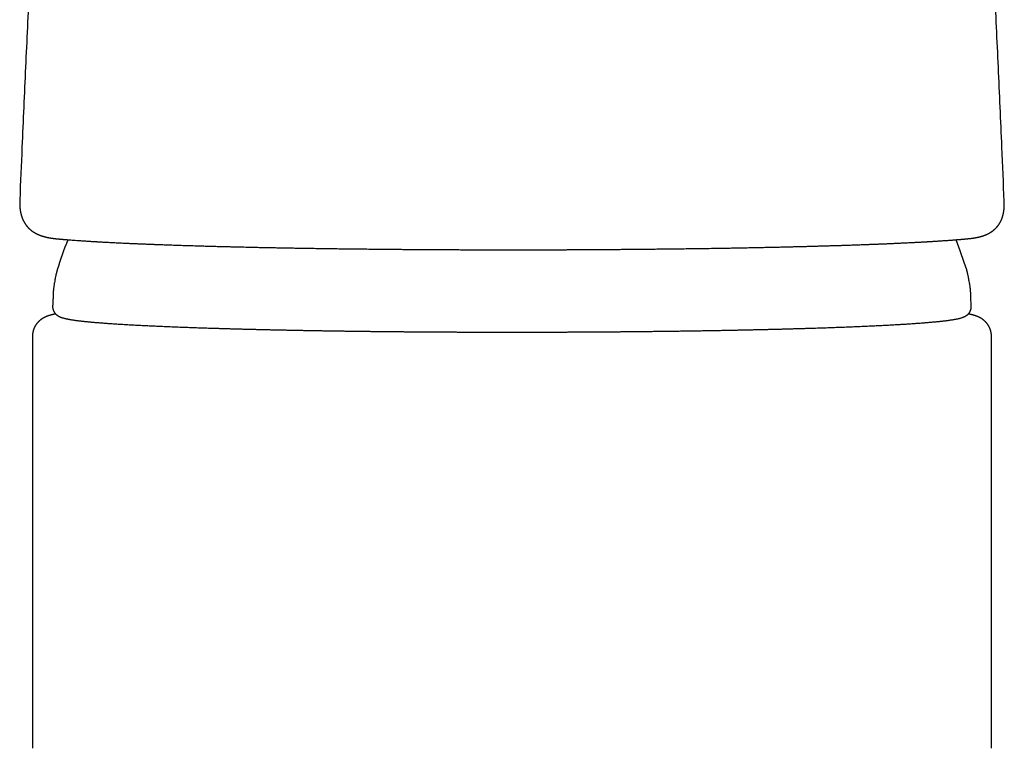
# Model space of a CAD drawing. Header units: millimetres. Extents: x 8 to 750, y 12 to 485.
# Tile 13 of 30: x 365 to 415, y 411 to 448. Entities that reach past the tile are written whole.
import ezdxf

# ---------------------------------------------------------------- set-up
doc = ezdxf.new("R2010")
doc.units = ezdxf.units.MM

msp = doc.modelspace()

# ---------------------------------------------------------------- linework, layer by layer
at = {"color": 7, "linetype": 'Continuous', "lineweight": 30}
for p, q in [((365.108, 438.587), (365.108, 438.583)), ((414.898, 438.502), (414.898, 438.507)), ((413.231, 433.18), (413.231, 433.209)), ((365.75, 431.681), (365.75, 410.82)), ((414.25, 410.82), (414.25, 431.681))]:
    msp.add_line(p, q, dxfattribs=at)
for start, end in [(158.7534, 162.6114), (17.3886, 21.2472)]:
    msp.add_arc((390, 427.83), 24.1, start, end, dxfattribs=at)
for points, knots in [([(365.967, 457.08), (365.905, 455.853), (365.775, 453.276), (365.586, 449.349), (365.399, 445.298), (365.239, 441.71), (365.146, 439.473), (365.109, 438.587)], [0, 0, 0, 0, 0.19904, 0.41811, 0.637179, 0.856246, 1, 1, 1, 1]), ([(414.897, 438.507), (414.859, 439.42), (414.763, 441.685), (414.602, 445.299), (414.413, 449.352), (414.223, 453.28), (414.091, 455.857), (414.029, 457.084)], [0, 0, 0, 0, 0.147467, 0.365582, 0.5837, 0.80182, 1, 1, 1, 1]), ([(365.108, 438.586), (365.107, 438.576), (365.107, 438.556), (365.106, 438.529), (365.105, 438.505), (365.105, 438.485), (365.105, 438.462), (365.105, 438.433), (365.105, 438.401), (365.105, 438.373), (365.106, 438.346), (365.107, 438.319), (365.108, 438.294), (365.109, 438.27), (365.111, 438.248), (365.112, 438.227), (365.114, 438.205), (365.116, 438.182), (365.118, 438.157), (365.121, 438.132), (365.124, 438.11), (365.126, 438.088), (365.129, 438.07), (365.131, 438.053), (365.133, 438.038), (365.136, 438.021), (365.139, 438.003), (365.142, 437.984), (365.146, 437.965), (365.149, 437.948), (365.152, 437.933), (365.156, 437.918), (365.159, 437.903), (365.163, 437.886), (365.167, 437.868), (365.171, 437.852), (365.174, 437.839), (365.177, 437.829), (365.179, 437.82), (365.182, 437.811), (365.185, 437.801), (365.188, 437.789), (365.192, 437.776), (365.197, 437.76), (365.202, 437.743), (365.208, 437.726), (365.213, 437.71), (365.218, 437.698), (365.221, 437.688), (365.224, 437.68), (365.228, 437.671), (365.231, 437.661), (365.236, 437.649), (365.241, 437.636), (365.246, 437.625), (365.25, 437.614), (365.254, 437.605), (365.257, 437.597), (365.262, 437.587), (365.268, 437.574), (365.275, 437.558), (365.283, 437.542), (365.29, 437.526), (365.297, 437.512), (365.303, 437.5), (365.309, 437.49), (365.314, 437.481), (365.319, 437.472), (365.324, 437.463), (365.329, 437.453), (365.335, 437.443), (365.342, 437.431), (365.349, 437.418), (365.357, 437.407), (365.363, 437.396), (365.369, 437.387), (365.375, 437.377), (365.383, 437.366), (365.391, 437.353), (365.401, 437.34), (365.41, 437.327), (365.418, 437.315), (365.426, 437.304), (365.433, 437.295), (365.44, 437.287), (365.445, 437.279), (365.451, 437.273), (365.456, 437.266), (365.461, 437.259), (365.468, 437.252), (365.475, 437.242), (365.484, 437.232), (365.493, 437.222), (365.501, 437.212), (365.508, 437.204), (365.515, 437.197), (365.522, 437.19), (365.53, 437.182), (365.539, 437.172), (365.548, 437.162), (365.557, 437.153), (365.565, 437.145), (365.571, 437.139), (365.577, 437.134), (365.582, 437.129), (365.588, 437.123), (365.594, 437.118), (365.601, 437.111), (365.611, 437.102), (365.623, 437.092), (365.637, 437.079), (365.652, 437.067), (365.665, 437.056), (365.676, 437.047), (365.685, 437.04), (365.693, 437.033), (365.703, 437.026), (365.714, 437.017), (365.726, 437.009), (365.737, 437.001), (365.746, 436.994), (365.755, 436.988), (365.763, 436.982), (365.772, 436.976), (365.782, 436.969), (365.794, 436.962), (365.806, 436.954), (365.819, 436.946), (365.833, 436.937), (365.849, 436.927), (365.865, 436.918), (365.879, 436.91), (365.894, 436.901), (365.909, 436.893), (365.926, 436.884), (365.942, 436.876), (365.957, 436.868), (365.969, 436.862), (365.978, 436.858), (365.986, 436.854), (365.995, 436.85), (366.006, 436.844), (366.021, 436.838), (366.036, 436.83), (366.052, 436.824), (366.066, 436.818), (366.079, 436.812), (366.092, 436.807), (366.106, 436.801), (366.122, 436.795), (366.139, 436.788), (366.154, 436.783), (366.168, 436.777), (366.182, 436.772), (366.196, 436.767), (366.212, 436.762), (366.229, 436.756), (366.247, 436.75), (366.265, 436.745), (366.281, 436.74), (366.296, 436.735), (366.311, 436.731), (366.328, 436.726), (366.345, 436.721), (366.361, 436.717), (366.375, 436.713), (366.388, 436.71), (366.399, 436.707), (366.41, 436.704), (366.423, 436.701), (366.438, 436.697), (366.457, 436.693), (366.478, 436.688), (366.499, 436.683), (366.521, 436.679), (366.543, 436.674), (366.566, 436.669), (366.592, 436.665), (366.621, 436.659), (366.653, 436.654), (366.685, 436.649), (366.715, 436.644), (366.739, 436.64), (366.757, 436.638), (366.771, 436.636), (366.787, 436.634), (366.806, 436.631), (366.829, 436.628), (366.855, 436.625), (366.884, 436.622), (366.917, 436.618), (366.941, 436.616), (366.953, 436.615)], [0, 0, 0, 0, 0.008334, 0.015905, 0.022713, 0.02876, 0.034353, 0.045081, 0.055493, 0.063139, 0.071163, 0.079558, 0.087631, 0.094888, 0.101442, 0.107882, 0.114454, 0.12179, 0.129955, 0.137924, 0.145127, 0.151645, 0.158109, 0.162861, 0.167693, 0.172981, 0.178821, 0.185214, 0.191729, 0.197464, 0.202013, 0.206505, 0.211587, 0.217259, 0.223521, 0.229535, 0.233426, 0.236785, 0.239612, 0.242287, 0.245689, 0.249852, 0.254677, 0.259361, 0.266091, 0.272048, 0.277274, 0.281963, 0.285046, 0.287859, 0.290591, 0.294166, 0.298705, 0.302949, 0.30735, 0.31111, 0.314215, 0.316667, 0.320448, 0.325169, 0.330832, 0.33719, 0.343104, 0.348433, 0.352534, 0.356223, 0.359724, 0.363102, 0.366355, 0.369795, 0.373954, 0.378407, 0.38344, 0.38818, 0.392244, 0.395629, 0.399042, 0.403578, 0.408964, 0.414611, 0.419846, 0.424671, 0.429083, 0.433087, 0.436452, 0.439543, 0.44236, 0.444903, 0.447531, 0.450861, 0.454903, 0.459657, 0.46447, 0.46868, 0.472285, 0.475301, 0.478403, 0.482249, 0.486837, 0.491791, 0.496065, 0.499754, 0.502628, 0.504975, 0.507445, 0.510063, 0.512828, 0.515742, 0.520179, 0.525566, 0.531926, 0.539257, 0.544942, 0.549543, 0.55306, 0.556481, 0.560619, 0.565382, 0.570655, 0.575308, 0.579143, 0.582509, 0.585662, 0.589357, 0.593593, 0.598348, 0.603342, 0.608491, 0.613796, 0.620623, 0.626905, 0.632434, 0.637792, 0.643975, 0.650192, 0.656952, 0.662876, 0.667578, 0.670415, 0.673036, 0.676392, 0.680504, 0.686383, 0.692665, 0.698368, 0.703485, 0.708016, 0.712541, 0.717819, 0.723854, 0.730053, 0.735675, 0.74072, 0.745187, 0.750373, 0.756082, 0.762311, 0.768802, 0.775121, 0.780645, 0.785558, 0.790883, 0.796782, 0.803254, 0.808594, 0.813464, 0.817779, 0.821539, 0.824964, 0.828909, 0.834442, 0.840847, 0.848086, 0.855267, 0.862012, 0.870187, 0.877615, 0.884802, 0.895167, 0.906062, 0.91638, 0.925904, 0.935177, 0.939229, 0.943332, 0.948293, 0.954338, 0.961469, 0.96953, 0.978638, 0.988795, 1, 1, 1, 1]), ([(413.131, 436.623), (413.142, 436.624), (413.163, 436.626), (413.193, 436.629), (413.22, 436.633), (413.244, 436.635), (413.265, 436.638), (413.283, 436.641), (413.299, 436.643), (413.312, 436.644), (413.328, 436.647), (413.349, 436.65), (413.376, 436.654), (413.402, 436.658), (413.429, 436.663), (413.455, 436.668), (413.479, 436.672), (413.501, 436.676), (413.522, 436.681), (413.544, 436.685), (413.566, 436.69), (413.588, 436.695), (413.61, 436.7), (413.629, 436.705), (413.647, 436.709), (413.665, 436.714), (413.684, 436.719), (413.705, 436.724), (413.726, 436.73), (413.744, 436.736), (413.76, 436.74), (413.773, 436.744), (413.785, 436.748), (413.798, 436.752), (413.812, 436.757), (413.828, 436.762), (413.845, 436.768), (413.86, 436.773), (413.873, 436.778), (413.884, 436.782), (413.895, 436.786), (413.907, 436.791), (413.921, 436.796), (413.935, 436.802), (413.949, 436.807), (413.962, 436.813), (413.972, 436.817), (413.98, 436.82), (413.988, 436.824), (413.997, 436.828), (414.009, 436.833), (414.022, 436.839), (414.035, 436.845), (414.048, 436.851), (414.061, 436.858), (414.075, 436.864), (414.089, 436.871), (414.106, 436.88), (414.125, 436.89), (414.142, 436.9), (414.157, 436.908), (414.17, 436.915), (414.184, 436.924), (414.201, 436.934), (414.216, 436.944), (414.23, 436.953), (414.243, 436.961), (414.255, 436.969), (414.265, 436.976), (414.273, 436.981), (414.282, 436.987), (414.29, 436.993), (414.301, 437.001), (414.314, 437.011), (414.33, 437.023), (414.347, 437.036), (414.361, 437.047), (414.374, 437.058), (414.386, 437.068), (414.397, 437.077), (414.407, 437.087), (414.418, 437.096), (414.429, 437.106), (414.439, 437.116), (414.448, 437.125), (414.457, 437.133), (414.466, 437.142), (414.476, 437.153), (414.488, 437.165), (414.499, 437.177), (414.51, 437.188), (414.519, 437.198), (414.528, 437.208), (414.536, 437.217), (414.543, 437.226), (414.55, 437.235), (414.557, 437.242), (414.564, 437.251), (414.571, 437.261), (414.58, 437.272), (414.589, 437.283), (414.596, 437.293), (414.603, 437.302), (414.609, 437.31), (414.615, 437.319), (414.624, 437.332), (414.634, 437.347), (414.645, 437.363), (414.654, 437.377), (414.662, 437.391), (414.671, 437.405), (414.68, 437.42), (414.689, 437.437), (414.699, 437.454), (414.708, 437.472), (414.717, 437.488), (414.724, 437.503), (414.732, 437.518), (414.74, 437.535), (414.748, 437.554), (414.757, 437.574), (414.764, 437.591), (414.77, 437.605), (414.774, 437.615), (414.778, 437.626), (414.783, 437.638), (414.789, 437.653), (414.795, 437.671), (414.801, 437.69), (414.808, 437.708), (414.813, 437.725), (414.818, 437.742), (414.823, 437.759), (414.828, 437.776), (414.832, 437.792), (414.836, 437.806), (414.839, 437.818), (414.842, 437.829), (414.844, 437.84), (414.847, 437.851), (414.85, 437.864), (414.853, 437.877), (414.856, 437.893), (414.86, 437.91), (414.863, 437.927), (414.866, 437.942), (414.868, 437.953), (414.869, 437.963), (414.871, 437.973), (414.873, 437.985), (414.875, 438), (414.878, 438.016), (414.88, 438.032), (414.882, 438.048), (414.884, 438.062), (414.885, 438.075), (414.886, 438.087), (414.888, 438.101), (414.889, 438.116), (414.891, 438.132), (414.892, 438.148), (414.893, 438.163), (414.894, 438.177), (414.895, 438.19), (414.896, 438.203), (414.897, 438.216), (414.898, 438.232), (414.899, 438.249), (414.899, 438.267), (414.9, 438.286), (414.9, 438.303), (414.901, 438.319), (414.901, 438.335), (414.901, 438.351), (414.901, 438.368), (414.901, 438.387), (414.901, 438.411), (414.9, 438.439), (414.899, 438.471), (414.899, 438.495), (414.898, 438.507)], [0, 0, 0, 0, 0.010503, 0.02012, 0.02885, 0.036695, 0.043656, 0.049632, 0.054755, 0.059027, 0.062686, 0.071383, 0.080161, 0.089375, 0.098217, 0.107338, 0.115695, 0.123201, 0.130322, 0.137874, 0.145809, 0.153651, 0.161354, 0.168989, 0.174404, 0.180554, 0.187438, 0.195058, 0.203399, 0.209966, 0.215534, 0.220106, 0.224275, 0.228867, 0.233888, 0.240355, 0.246937, 0.252782, 0.257872, 0.261602, 0.265458, 0.269945, 0.275063, 0.280812, 0.286699, 0.291418, 0.295301, 0.298346, 0.301153, 0.304776, 0.309236, 0.314532, 0.320199, 0.325424, 0.330191, 0.335744, 0.340957, 0.347096, 0.35596, 0.363453, 0.368536, 0.373426, 0.37933, 0.386224, 0.39386, 0.398901, 0.404198, 0.409471, 0.413899, 0.417428, 0.420529, 0.424308, 0.428795, 0.433991, 0.442341, 0.449726, 0.456099, 0.461695, 0.467098, 0.472486, 0.476754, 0.481679, 0.487223, 0.492413, 0.496816, 0.500529, 0.504813, 0.510092, 0.516198, 0.522022, 0.527337, 0.532141, 0.536434, 0.540954, 0.54503, 0.548661, 0.552092, 0.555606, 0.559935, 0.565082, 0.570267, 0.57476, 0.5785, 0.581653, 0.585263, 0.589648, 0.597411, 0.604273, 0.60982, 0.614951, 0.620404, 0.626287, 0.632629, 0.639787, 0.647387, 0.653915, 0.659209, 0.66483, 0.671197, 0.678345, 0.68589, 0.693467, 0.697752, 0.701434, 0.705045, 0.709595, 0.715108, 0.72155, 0.729066, 0.735689, 0.741431, 0.747126, 0.753286, 0.759616, 0.76527, 0.770102, 0.77449, 0.77814, 0.781881, 0.785713, 0.789806, 0.794537, 0.799918, 0.805947, 0.812404, 0.817232, 0.821037, 0.823978, 0.827293, 0.831451, 0.836309, 0.841823, 0.847816, 0.853117, 0.857728, 0.861659, 0.865699, 0.870334, 0.87525, 0.880694, 0.886224, 0.891226, 0.895699, 0.899864, 0.903693, 0.908049, 0.913004, 0.918555, 0.924503, 0.930871, 0.936408, 0.941114, 0.9457, 0.9509, 0.956628, 0.963008, 0.97051, 0.979177, 0.989007, 1, 1, 1, 1]), ([(366.953, 436.615), (366.966, 436.614), (366.992, 436.611), (367.029, 436.608), (367.064, 436.604), (367.096, 436.601), (367.125, 436.599), (367.152, 436.596), (367.175, 436.594), (367.195, 436.592), (367.212, 436.591), (367.226, 436.59), (367.237, 436.589), (367.245, 436.588), (367.252, 436.587), (367.26, 436.587), (367.268, 436.586), (367.278, 436.585), (367.289, 436.584), (367.305, 436.583), (367.327, 436.581), (367.355, 436.579), (367.385, 436.576), (367.419, 436.573), (367.454, 436.571), (367.492, 436.567), (367.531, 436.564), (367.57, 436.561), (367.645, 436.555), (367.756, 436.547), (367.908, 436.536), (368.039, 436.526), (368.146, 436.519), (368.228, 436.513), (368.312, 436.508), (368.394, 436.502), (368.475, 436.497), (368.551, 436.492), (368.623, 436.488), (368.69, 436.484), (368.754, 436.48), (368.815, 436.476), (368.87, 436.473), (368.921, 436.47), (368.967, 436.467), (369.013, 436.465), (369.06, 436.462), (369.111, 436.459), (369.164, 436.456), (369.228, 436.452), (369.304, 436.448), (369.394, 436.443), (369.49, 436.438), (369.599, 436.432), (369.721, 436.426), (369.854, 436.419), (369.988, 436.413), (370.123, 436.406), (370.258, 436.4), (370.387, 436.394), (370.509, 436.388), (370.623, 436.383), (370.738, 436.378), (370.853, 436.373), (370.967, 436.368), (371.078, 436.363), (371.19, 436.359), (371.301, 436.354), (371.41, 436.35), (371.515, 436.345), (371.615, 436.341), (371.704, 436.338), (371.785, 436.335), (371.858, 436.332), (371.932, 436.329), (372.011, 436.326), (372.094, 436.323), (372.188, 436.32), (372.293, 436.316), (372.411, 436.312), (372.535, 436.307), (372.667, 436.303), (372.808, 436.298), (372.957, 436.293), (373.114, 436.287), (373.279, 436.282), (373.439, 436.277), (373.593, 436.272), (373.738, 436.268), (373.884, 436.263), (374.028, 436.259), (374.208, 436.254), (374.421, 436.247), (374.668, 436.24), (374.91, 436.234), (375.147, 436.227), (375.372, 436.222), (375.584, 436.216), (375.784, 436.211), (375.98, 436.206), (376.17, 436.202), (376.414, 436.196), (376.719, 436.189), (377.052, 436.182), (377.355, 436.175), (377.626, 436.17), (377.9, 436.164), (378.179, 436.159), (378.458, 436.154), (378.738, 436.149), (379.02, 436.144), (379.268, 436.139), (379.482, 436.136), (379.657, 436.133), (379.832, 436.13), (380.003, 436.128), (380.168, 436.125), (380.327, 436.123), (380.478, 436.121), (380.621, 436.118), (380.757, 436.117), (380.885, 436.115), (381.018, 436.113), (381.161, 436.111), (381.322, 436.109), (381.492, 436.107), (381.672, 436.105), (381.861, 436.103), (382.06, 436.1), (382.269, 436.098), (382.472, 436.096), (382.666, 436.094), (382.851, 436.092), (383.043, 436.09), (383.242, 436.088), (383.449, 436.086), (383.666, 436.084), (383.892, 436.082), (384.125, 436.08), (384.362, 436.078), (384.605, 436.076), (384.857, 436.074), (385.117, 436.072), (385.387, 436.07), (385.659, 436.068), (385.934, 436.067), (386.212, 436.065), (386.497, 436.064), (386.79, 436.062), (387.091, 436.061), (387.399, 436.06), (387.716, 436.059), (388.04, 436.058), (388.372, 436.057), (388.71, 436.056), (389.053, 436.056), (389.403, 436.055), (389.76, 436.055), (390.001, 436.055), (390.122, 436.055)], [0, 0, 0, 0, 0.003836, 0.0073819, 0.0106382, 0.0136057, 0.0162849, 0.0186763, 0.0207802, 0.0225971, 0.0241273, 0.0253709, 0.0263283, 0.0269994, 0.027584, 0.0281777, 0.0289083, 0.0297756, 0.0307796, 0.0319203, 0.0339886, 0.0363938, 0.0391355, 0.0418675, 0.0448672, 0.0480794, 0.0513137, 0.054554, 0.0578002, 0.0694428, 0.0811639, 0.0929659, 0.0988979, 0.104851, 0.1108255, 0.1167205, 0.1223336, 0.1276596, 0.1324187, 0.136923, 0.1411728, 0.1451682, 0.1489092, 0.1520894, 0.1550594, 0.1579053, 0.1609077, 0.1640886, 0.1674481, 0.1709864, 0.1761437, 0.1816398, 0.1874753, 0.1936509, 0.2014016, 0.2091917, 0.216929, 0.2246141, 0.2322476, 0.23983, 0.24608, 0.2522955, 0.2584764, 0.2646208, 0.2706968, 0.2765562, 0.2821781, 0.2880863, 0.2937044, 0.2990317, 0.3040678, 0.3088125, 0.312544, 0.3160931, 0.319753, 0.3236246, 0.3277077, 0.332002, 0.337334, 0.342959, 0.3488765, 0.3550865, 0.3617098, 0.3686361, 0.3758655, 0.3833982, 0.3912346, 0.3976052, 0.4041209, 0.4105648, 0.4169069, 0.4231477, 0.4340408, 0.4446135, 0.454867, 0.4648023, 0.4744201, 0.4828704, 0.4910601, 0.4989892, 0.506661, 0.5140761, 0.5284574, 0.5429636, 0.5533908, 0.5638643, 0.5743758, 0.5849509, 0.595743, 0.6060341, 0.6165371, 0.627253, 0.633668, 0.6401576, 0.6466367, 0.6528525, 0.6589072, 0.6646717, 0.6701463, 0.6753315, 0.6802277, 0.684835, 0.6891536, 0.6945875, 0.7003394, 0.7064098, 0.7127991, 0.7195081, 0.7265375, 0.7338882, 0.7415613, 0.7478171, 0.7542734, 0.7609309, 0.7677997, 0.7749634, 0.7824431, 0.7902403, 0.7983569, 0.8063681, 0.8146706, 0.823255, 0.8321173, 0.8412561, 0.8506699, 0.8597958, 0.8691627, 0.8787691, 0.8886185, 0.8987131, 0.9090539, 0.9196428, 0.9304813, 0.9415717, 0.9529163, 0.9643083, 0.9759507, 0.9878469, 1, 1, 1, 1]), ([(390.122, 436.055), (390.235, 436.055), (390.456, 436.055), (390.784, 436.055), (391.101, 436.056), (391.409, 436.056), (391.707, 436.057), (391.994, 436.058), (392.265, 436.059), (392.52, 436.059), (392.758, 436.06), (392.988, 436.061), (393.21, 436.062), (393.425, 436.063), (393.637, 436.064), (393.847, 436.066), (394.053, 436.067), (394.251, 436.068), (394.439, 436.069), (394.618, 436.07), (394.787, 436.072), (394.953, 436.073), (395.113, 436.074), (395.268, 436.075), (395.412, 436.076), (395.544, 436.077), (395.666, 436.079), (395.777, 436.079), (395.878, 436.08), (395.973, 436.081), (396.088, 436.082), (396.228, 436.084), (396.388, 436.085), (396.552, 436.087), (396.717, 436.088), (396.891, 436.09), (397.065, 436.092), (397.24, 436.093), (397.415, 436.095), (397.596, 436.097), (397.783, 436.099), (397.976, 436.101), (398.176, 436.104), (398.379, 436.106), (398.673, 436.109), (399.053, 436.114), (399.517, 436.121), (399.977, 436.127), (400.433, 436.135), (400.832, 436.141), (401.177, 436.147), (401.469, 436.152), (401.758, 436.158), (402.043, 436.163), (402.322, 436.169), (402.593, 436.174), (402.856, 436.18), (403.111, 436.185), (403.358, 436.191), (403.597, 436.196), (403.83, 436.202), (404.05, 436.207), (404.26, 436.212), (404.459, 436.217), (404.654, 436.222), (404.847, 436.227), (405.04, 436.232), (405.234, 436.238), (405.428, 436.243), (405.621, 436.249), (405.813, 436.254), (406.004, 436.26), (406.196, 436.266), (406.391, 436.272), (406.6, 436.278), (406.826, 436.285), (407.067, 436.293), (407.267, 436.3), (407.426, 436.306), (407.542, 436.31), (407.654, 436.314), (407.761, 436.318), (407.864, 436.322), (407.963, 436.325), (408.058, 436.329), (408.146, 436.332), (408.228, 436.335), (408.305, 436.338), (408.376, 436.341), (408.446, 436.344), (408.518, 436.347), (408.594, 436.35), (408.675, 436.353), (408.761, 436.357), (408.85, 436.36), (408.944, 436.364), (409.041, 436.368), (409.143, 436.373), (409.28, 436.379), (409.45, 436.386), (409.665, 436.396), (409.89, 436.407), (410.126, 436.418), (410.309, 436.428), (410.444, 436.435), (410.529, 436.439), (410.611, 436.444), (410.689, 436.448), (410.763, 436.452), (410.829, 436.456), (410.889, 436.459), (410.942, 436.462), (410.992, 436.465), (411.04, 436.468), (411.085, 436.47), (411.128, 436.473), (411.173, 436.475), (411.222, 436.478), (411.275, 436.482), (411.333, 436.485), (411.393, 436.489), (411.462, 436.493), (411.538, 436.498), (411.624, 436.503), (411.713, 436.509), (411.805, 436.516), (411.897, 436.522), (411.992, 436.528), (412.087, 436.535), (412.183, 436.542), (412.274, 436.549), (412.347, 436.555), (412.403, 436.559), (412.444, 436.562), (412.485, 436.565), (412.523, 436.569), (412.56, 436.572), (412.592, 436.574), (412.621, 436.577), (412.646, 436.579), (412.665, 436.58), (412.679, 436.581), (412.688, 436.582), (412.696, 436.583), (412.703, 436.584), (412.71, 436.584), (412.719, 436.585), (412.729, 436.586), (412.742, 436.587), (412.757, 436.588), (412.777, 436.59), (412.801, 436.592), (412.832, 436.595), (412.865, 436.598), (412.903, 436.601), (412.943, 436.605), (412.986, 436.609), (413.032, 436.613), (413.081, 436.618), (413.114, 436.621), (413.131, 436.623)], [0, 0, 0, 0, 0.0112421, 0.0221519, 0.0327333, 0.0429896, 0.052924, 0.062539, 0.0718372, 0.0800841, 0.0880678, 0.0957899, 0.1032512, 0.1104528, 0.1173956, 0.1246749, 0.1316478, 0.1383146, 0.144676, 0.1507322, 0.1564836, 0.1619302, 0.1675697, 0.1728406, 0.1777428, 0.1822762, 0.1864407, 0.1902281, 0.1936477, 0.1967912, 0.2000382, 0.2054337, 0.211188, 0.2166297, 0.2223589, 0.2283763, 0.234683, 0.2405593, 0.2466677, 0.2530096, 0.259587, 0.2663989, 0.2734431, 0.2807141, 0.288067, 0.3048315, 0.3215636, 0.3382751, 0.3549766, 0.3716756, 0.3826119, 0.3935524, 0.4044993, 0.4154037, 0.4260888, 0.4365408, 0.4467612, 0.4567514, 0.4665125, 0.4760455, 0.485351, 0.4944298, 0.5027828, 0.5109385, 0.5189382, 0.5269606, 0.5350244, 0.5432292, 0.5514739, 0.5597571, 0.5680732, 0.5764105, 0.5848106, 0.593439, 0.6023128, 0.6130377, 0.6241011, 0.6355038, 0.6409974, 0.6465503, 0.6519325, 0.65707, 0.6619632, 0.6668864, 0.6715356, 0.6759109, 0.6800128, 0.6838413, 0.6874022, 0.6908218, 0.6944851, 0.6983921, 0.702543, 0.7069379, 0.7115771, 0.7164607, 0.7215892, 0.7269629, 0.7325329, 0.7435074, 0.7544854, 0.7679647, 0.7814563, 0.794964, 0.800276, 0.8054808, 0.8104704, 0.8152442, 0.819801, 0.82414, 0.8276852, 0.8310693, 0.8342921, 0.8373532, 0.8402526, 0.8429901, 0.8457594, 0.8490538, 0.8526079, 0.8564213, 0.8604935, 0.8648238, 0.8703849, 0.8763182, 0.8826254, 0.8893073, 0.896104, 0.9027306, 0.9103227, 0.9176799, 0.9248026, 0.9316915, 0.9351088, 0.9384657, 0.9417622, 0.9449982, 0.9481184, 0.9508828, 0.9533338, 0.9554712, 0.957295, 0.9581915, 0.9589867, 0.9596806, 0.9602907, 0.9608408, 0.9615854, 0.9625243, 0.9636576, 0.9649855, 0.9665079, 0.9688606, 0.9715652, 0.9746219, 0.978031, 0.9817931, 0.985832, 0.9902123, 0.9949347, 1, 1, 1, 1]), ([(367.002, 435.033), (367.001, 435.029), (366.998, 435.022), (366.995, 435.01), (366.99, 434.996), (366.985, 434.977), (366.978, 434.953), (366.971, 434.926), (366.963, 434.895), (366.955, 434.859), (366.945, 434.818), (366.934, 434.767), (366.921, 434.704), (366.905, 434.624), (366.885, 434.517), (366.865, 434.406), (366.848, 434.305), (366.836, 434.23), (366.827, 434.17), (366.82, 434.12), (366.815, 434.08), (366.811, 434.045), (366.808, 434.014), (366.805, 433.986), (366.803, 433.96), (366.802, 433.937), (366.801, 433.919), (366.801, 433.904), (366.801, 433.894), (366.8, 433.886), (366.8, 433.881), (366.8, 433.88)], [0, 0, 0, 0, 0.009145, 0.019199, 0.031838, 0.05029, 0.074218, 0.098366, 0.126473, 0.156523, 0.191417, 0.233572, 0.285911, 0.352468, 0.439355, 0.556146, 0.633587, 0.695841, 0.745944, 0.786915, 0.821112, 0.850387, 0.876282, 0.901843, 0.925437, 0.948779, 0.968333, 0.979873, 0.988857, 0.996487, 1, 1, 1, 1]), ([(413.2, 433.88), (413.2, 433.883), (413.2, 433.889), (413.2, 433.899), (413.2, 433.91), (413.199, 433.925), (413.198, 433.944), (413.197, 433.967), (413.195, 433.994), (413.192, 434.023), (413.189, 434.056), (413.184, 434.092), (413.179, 434.135), (413.172, 434.185), (413.162, 434.246), (413.15, 434.321), (413.134, 434.415), (413.115, 434.523), (413.095, 434.627), (413.078, 434.713), (413.064, 434.777), (413.053, 434.827), (413.044, 434.867), (413.036, 434.902), (413.028, 434.932), (413.021, 434.96), (413.014, 434.983), (413.008, 435.002), (413.004, 435.017), (413.001, 435.027), (412.999, 435.032), (412.999, 435.033)], [0, 0, 0, 0, 0.007493, 0.015744, 0.025511, 0.03839, 0.057707, 0.081142, 0.104745, 0.131587, 0.159268, 0.189976, 0.225428, 0.267388, 0.317987, 0.379967, 0.457066, 0.5548, 0.654129, 0.721781, 0.774748, 0.816723, 0.850872, 0.879631, 0.907556, 0.93195, 0.955451, 0.974129, 0.987652, 0.996843, 1, 1, 1, 1]), ([(366.8, 433.88), (366.8, 433.856), (366.799, 433.796), (366.795, 433.701), (366.791, 433.593), (366.785, 433.483), (366.779, 433.37), (366.774, 433.278), (366.771, 433.224), (366.77, 433.209)], [0, 0, 0, 0, 0.108283, 0.26598, 0.426903, 0.591665, 0.759697, 0.930049, 1, 1, 1, 1]), ([(413.231, 433.209), (413.229, 433.237), (413.225, 433.304), (413.219, 433.409), (413.213, 433.524), (413.208, 433.638), (413.204, 433.746), (413.201, 433.827), (413.201, 433.87), (413.2, 433.88)], [0, 0, 0, 0, 0.127082, 0.297825, 0.469057, 0.638913, 0.806101, 0.956408, 1, 1, 1, 1]), ([(366.923, 432.805), (366.922, 432.805), (366.916, 432.804), (366.907, 432.802), (366.895, 432.8), (366.884, 432.797), (366.872, 432.795), (366.859, 432.792), (366.844, 432.789), (366.829, 432.786), (366.814, 432.782), (366.8, 432.779), (366.788, 432.776), (366.778, 432.774), (366.771, 432.773), (366.764, 432.771), (366.757, 432.769), (366.748, 432.767), (366.738, 432.765), (366.728, 432.762), (366.718, 432.76), (366.708, 432.757), (366.698, 432.754), (366.688, 432.752), (366.679, 432.749), (366.669, 432.747), (366.66, 432.744), (366.648, 432.741), (366.633, 432.736), (366.614, 432.731), (366.595, 432.725), (366.577, 432.719), (366.561, 432.714), (366.545, 432.709), (366.529, 432.703), (366.515, 432.698), (366.503, 432.694), (366.493, 432.69), (366.483, 432.686), (366.473, 432.682), (366.464, 432.678), (366.455, 432.675), (366.446, 432.671), (366.435, 432.666), (366.425, 432.662), (366.414, 432.657), (366.404, 432.653), (366.393, 432.648), (366.381, 432.642), (366.369, 432.636), (366.356, 432.63), (366.345, 432.624), (366.333, 432.618), (366.322, 432.612), (366.311, 432.606), (366.298, 432.599), (366.284, 432.591), (366.27, 432.582), (366.257, 432.574), (366.243, 432.566), (366.23, 432.557), (366.217, 432.548), (366.203, 432.538), (366.187, 432.527), (366.169, 432.514), (366.15, 432.498), (366.128, 432.48), (366.105, 432.461), (366.082, 432.44), (366.057, 432.416), (366.032, 432.39), (366.007, 432.362), (365.984, 432.335), (365.967, 432.313), (365.955, 432.297), (365.945, 432.284), (365.935, 432.269), (365.922, 432.251), (365.908, 432.228), (365.892, 432.203), (365.877, 432.176), (365.863, 432.15), (365.848, 432.12), (365.833, 432.086), (365.819, 432.051), (365.808, 432.021), (365.8, 431.997), (365.794, 431.978), (365.789, 431.961), (365.784, 431.943), (365.779, 431.922), (365.774, 431.9), (365.769, 431.877), (365.765, 431.853), (365.761, 431.829), (365.758, 431.803), (365.755, 431.782), (365.753, 431.761), (365.752, 431.74), (365.751, 431.712), (365.75, 431.692), (365.75, 431.681)], [0, 0, 0, 0, 0.003327, 0.016416, 0.028131, 0.038963, 0.050761, 0.06412, 0.078695, 0.094488, 0.110891, 0.125581, 0.138329, 0.149133, 0.155434, 0.1618, 0.169457, 0.17841, 0.188659, 0.200017, 0.210845, 0.22076, 0.23256, 0.242737, 0.251868, 0.261366, 0.271295, 0.281657, 0.299056, 0.318274, 0.33933, 0.356274, 0.372811, 0.388872, 0.404402, 0.418347, 0.430099, 0.439925, 0.448592, 0.457743, 0.465452, 0.473507, 0.481907, 0.490782, 0.501114, 0.508779, 0.517157, 0.52625, 0.536059, 0.546388, 0.555748, 0.566565, 0.574941, 0.582018, 0.590997, 0.599521, 0.609342, 0.619393, 0.628498, 0.638103, 0.646366, 0.654451, 0.663391, 0.673054, 0.68245, 0.695896, 0.708257, 0.720469, 0.733353, 0.746917, 0.760909, 0.775555, 0.789083, 0.800274, 0.80561, 0.810396, 0.816155, 0.8232, 0.831533, 0.840972, 0.850615, 0.859646, 0.868064, 0.881571, 0.893121, 0.902711, 0.910343, 0.915581, 0.92014, 0.925457, 0.931547, 0.93841, 0.94472, 0.951567, 0.958971, 0.965395, 0.972856, 0.977092, 0.982876, 0.990512, 1, 1, 1, 1]), ([(366.77, 433.209), (366.77, 433.205), (366.769, 433.188), (366.769, 433.159), (366.772, 433.123), (366.777, 433.087), (366.785, 433.052), (366.794, 433.018), (366.806, 432.986), (366.819, 432.955), (366.833, 432.927), (366.849, 432.9), (366.866, 432.874), (366.883, 432.851), (366.901, 432.829), (366.92, 432.808), (366.939, 432.789), (366.959, 432.771), (366.979, 432.754), (366.999, 432.738), (367.021, 432.724), (367.043, 432.709), (367.065, 432.696), (367.089, 432.683), (367.115, 432.67), (367.143, 432.657), (367.174, 432.645), (367.21, 432.631), (367.253, 432.617), (367.302, 432.602), (367.354, 432.588), (367.407, 432.575), (367.46, 432.563), (367.515, 432.552), (367.572, 432.541), (367.63, 432.53), (367.69, 432.52), (367.751, 432.511), (367.813, 432.501), (367.877, 432.492), (367.944, 432.483), (368.012, 432.474), (368.083, 432.465), (368.155, 432.457), (368.23, 432.448), (368.307, 432.44), (368.386, 432.431), (368.468, 432.423), (368.551, 432.415), (368.637, 432.406), (368.726, 432.398), (368.816, 432.39), (368.909, 432.382), (369.004, 432.374), (369.101, 432.366), (369.201, 432.358), (369.303, 432.35), (369.407, 432.342), (369.513, 432.335), (369.622, 432.327), (369.733, 432.319), (369.846, 432.312), (369.961, 432.304), (370.079, 432.297), (370.198, 432.289), (370.32, 432.282), (370.444, 432.274), (370.571, 432.267), (370.699, 432.26), (370.83, 432.253), (370.962, 432.245), (371.097, 432.238), (371.234, 432.231), (371.373, 432.224), (371.514, 432.217), (371.658, 432.211), (371.803, 432.204), (371.95, 432.197), (372.099, 432.19), (372.251, 432.184), (372.404, 432.177), (372.559, 432.17), (372.717, 432.164), (372.876, 432.158), (373.037, 432.151), (373.2, 432.145), (373.365, 432.139), (373.531, 432.133), (373.7, 432.126), (373.87, 432.12), (374.043, 432.114), (374.217, 432.108), (374.393, 432.103), (374.57, 432.097), (374.749, 432.091), (374.93, 432.086), (375.113, 432.08), (375.298, 432.074), (375.484, 432.069), (375.671, 432.064), (375.861, 432.058), (376.051, 432.053), (376.244, 432.048), (376.438, 432.043), (376.633, 432.038), (376.83, 432.033), (377.029, 432.028), (377.229, 432.023), (377.43, 432.019), (377.633, 432.014), (377.838, 432.009), (378.043, 432.005), (378.25, 432), (378.458, 431.996), (378.668, 431.992), (378.879, 431.988), (379.091, 431.984), (379.304, 431.98), (379.519, 431.976), (379.735, 431.972), (379.952, 431.968), (380.17, 431.964), (380.389, 431.961), (380.609, 431.957), (380.83, 431.954), (381.053, 431.95), (381.276, 431.947), (381.5, 431.944), (381.725, 431.941), (381.952, 431.938), (382.179, 431.935), (382.407, 431.932), (382.636, 431.929), (382.865, 431.926), (383.096, 431.924), (383.327, 431.921), (383.559, 431.919), (383.792, 431.916), (384.025, 431.914), (384.26, 431.912), (384.494, 431.91), (384.73, 431.908), (384.966, 431.906), (385.202, 431.904), (385.439, 431.902), (385.677, 431.901), (385.915, 431.899), (386.154, 431.898), (386.393, 431.896), (386.632, 431.895), (386.872, 431.894), (387.112, 431.893), (387.353, 431.892), (387.593, 431.891), (387.835, 431.89), (388.076, 431.889), (388.317, 431.889), (388.559, 431.888), (388.801, 431.887), (389.043, 431.887), (389.285, 431.887), (389.527, 431.887), (389.769, 431.886), (390.012, 431.886), (390.254, 431.886), (390.496, 431.887), (390.738, 431.887), (390.981, 431.887), (391.223, 431.888), (391.464, 431.888), (391.706, 431.889), (391.948, 431.889), (392.189, 431.89), (392.43, 431.891), (392.671, 431.892), (392.911, 431.893), (393.151, 431.894), (393.391, 431.895), (393.63, 431.897), (393.869, 431.898), (394.108, 431.899), (394.346, 431.901), (394.584, 431.903), (394.821, 431.904), (395.057, 431.906), (395.293, 431.908), (395.528, 431.91), (395.763, 431.912), (395.997, 431.914), (396.231, 431.917), (396.463, 431.919), (396.695, 431.922), (396.926, 431.924), (397.157, 431.927), (397.387, 431.929), (397.615, 431.932), (397.843, 431.935), (398.07, 431.938), (398.296, 431.941), (398.522, 431.944), (398.746, 431.947), (398.969, 431.951), (399.191, 431.954), (399.412, 431.957), (399.633, 431.961), (399.852, 431.965), (400.07, 431.968), (400.286, 431.972), (400.502, 431.976), (400.716, 431.98), (400.93, 431.984), (401.142, 431.988), (401.352, 431.992), (401.562, 431.997), (401.77, 432.001), (401.977, 432.005), (402.182, 432.01), (402.386, 432.014), (402.589, 432.019), (402.79, 432.024), (402.99, 432.029), (403.189, 432.033), (403.386, 432.038), (403.581, 432.043), (403.775, 432.048), (403.967, 432.054), (404.158, 432.059), (404.347, 432.064), (404.534, 432.069), (404.72, 432.075), (404.905, 432.08), (405.087, 432.086), (405.268, 432.092), (405.447, 432.097), (405.624, 432.103), (405.8, 432.109), (405.974, 432.115), (406.146, 432.121), (406.316, 432.127), (406.485, 432.133), (406.651, 432.139), (406.816, 432.145), (406.979, 432.152), (407.14, 432.158), (407.299, 432.165), (407.456, 432.171), (407.611, 432.178), (407.764, 432.184), (407.915, 432.191), (408.064, 432.198), (408.211, 432.204), (408.356, 432.211), (408.499, 432.218), (408.64, 432.225), (408.779, 432.232), (408.915, 432.239), (409.05, 432.246), (409.182, 432.253), (409.313, 432.26), (409.441, 432.268), (409.567, 432.275), (409.691, 432.282), (409.813, 432.29), (409.932, 432.297), (410.049, 432.305), (410.164, 432.312), (410.277, 432.32), (410.388, 432.328), (410.496, 432.335), (410.602, 432.343), (410.706, 432.351), (410.807, 432.359), (410.907, 432.367), (411.004, 432.375), (411.098, 432.383), (411.191, 432.391), (411.281, 432.399), (411.369, 432.407), (411.454, 432.415), (411.538, 432.423), (411.619, 432.432), (411.697, 432.44), (411.774, 432.449), (411.848, 432.457), (411.92, 432.466), (411.99, 432.474), (412.057, 432.483), (412.123, 432.492), (412.186, 432.501), (412.248, 432.51), (412.307, 432.52), (412.365, 432.53), (412.421, 432.539), (412.475, 432.55), (412.529, 432.561), (412.581, 432.572), (412.633, 432.584), (412.687, 432.598), (412.739, 432.614), (412.786, 432.629), (412.825, 432.644), (412.858, 432.658), (412.888, 432.671), (412.914, 432.684), (412.939, 432.698), (412.962, 432.712), (412.984, 432.726), (413.006, 432.742), (413.027, 432.758), (413.047, 432.775), (413.066, 432.793), (413.085, 432.813), (413.104, 432.834), (413.123, 432.858), (413.142, 432.884), (413.159, 432.912), (413.175, 432.942), (413.19, 432.973), (413.203, 433.006), (413.213, 433.04), (413.222, 433.076), (413.228, 433.112), (413.231, 433.147), (413.231, 433.169), (413.231, 433.18)], [0, 0, 0, 0, 0.000315, 0.001243, 0.002168, 0.003091, 0.004014, 0.004936, 0.005861, 0.006792, 0.00773, 0.00868, 0.009647, 0.010636, 0.011653, 0.012705, 0.0138, 0.014949, 0.01616, 0.017447, 0.018824, 0.020309, 0.021924, 0.023699, 0.025669, 0.027888, 0.030428, 0.033405, 0.036993, 0.041413, 0.045871, 0.049985, 0.053879, 0.058002, 0.061952, 0.06578, 0.069522, 0.073201, 0.07683, 0.080422, 0.083982, 0.087518, 0.091034, 0.094533, 0.098017, 0.101489, 0.104951, 0.108403, 0.111848, 0.115286, 0.118718, 0.122144, 0.125566, 0.128984, 0.132398, 0.135809, 0.139216, 0.142621, 0.146024, 0.149424, 0.152822, 0.156219, 0.159614, 0.163007, 0.166399, 0.169789, 0.173179, 0.176567, 0.179954, 0.183341, 0.186726, 0.190111, 0.193495, 0.196878, 0.200261, 0.203643, 0.207024, 0.210405, 0.213785, 0.217165, 0.220545, 0.223924, 0.227302, 0.230681, 0.234059, 0.237436, 0.240814, 0.244191, 0.247567, 0.250944, 0.25432, 0.257696, 0.261072, 0.264448, 0.267823, 0.271198, 0.274573, 0.277948, 0.281323, 0.284697, 0.288072, 0.291446, 0.29482, 0.298194, 0.301568, 0.304942, 0.308315, 0.311689, 0.315062, 0.318436, 0.321809, 0.325182, 0.328555, 0.331928, 0.335301, 0.338674, 0.342047, 0.345419, 0.348792, 0.352164, 0.355537, 0.358909, 0.362282, 0.365654, 0.369026, 0.372399, 0.375771, 0.379143, 0.382515, 0.385887, 0.389259, 0.392631, 0.396003, 0.399375, 0.402747, 0.406119, 0.409491, 0.412863, 0.416234, 0.419606, 0.422978, 0.426349, 0.429721, 0.433093, 0.436464, 0.439836, 0.443208, 0.446579, 0.449951, 0.453322, 0.456694, 0.460065, 0.463437, 0.466808, 0.47018, 0.473551, 0.476923, 0.480294, 0.483666, 0.487037, 0.490409, 0.49378, 0.497152, 0.500523, 0.503895, 0.507266, 0.510638, 0.514009, 0.51738, 0.520752, 0.524123, 0.527495, 0.530866, 0.534238, 0.537609, 0.540981, 0.544352, 0.547724, 0.551095, 0.554467, 0.557839, 0.56121, 0.564582, 0.567953, 0.571325, 0.574697, 0.578068, 0.58144, 0.584812, 0.588183, 0.591555, 0.594927, 0.598299, 0.601671, 0.605043, 0.608415, 0.611786, 0.615158, 0.61853, 0.621903, 0.625275, 0.628647, 0.632019, 0.635391, 0.638763, 0.642136, 0.645508, 0.648881, 0.652253, 0.655626, 0.658998, 0.662371, 0.665744, 0.669116, 0.672489, 0.675862, 0.679235, 0.682608, 0.685982, 0.689355, 0.692728, 0.696102, 0.699475, 0.702849, 0.706223, 0.709597, 0.712971, 0.716345, 0.719719, 0.723094, 0.726469, 0.729843, 0.733218, 0.736593, 0.739969, 0.743344, 0.74672, 0.750096, 0.753472, 0.756848, 0.760225, 0.763602, 0.766979, 0.770356, 0.773734, 0.777112, 0.780491, 0.783869, 0.787249, 0.790628, 0.794008, 0.797389, 0.80077, 0.804151, 0.807533, 0.810916, 0.8143, 0.817684, 0.821069, 0.824454, 0.827841, 0.831229, 0.834617, 0.838007, 0.841398, 0.84479, 0.848184, 0.851579, 0.854976, 0.858374, 0.861775, 0.865178, 0.868584, 0.871992, 0.875403, 0.878818, 0.882236, 0.885659, 0.889086, 0.892519, 0.895958, 0.899403, 0.902857, 0.906319, 0.909793, 0.913278, 0.916778, 0.920295, 0.923832, 0.927394, 0.930986, 0.934615, 0.938291, 0.942027, 0.945844, 0.949769, 0.953848, 0.958153, 0.9628, 0.96697, 0.9702, 0.972899, 0.975218, 0.977252, 0.979064, 0.980701, 0.982195, 0.983573, 0.984854, 0.986056, 0.987191, 0.988271, 0.989305, 0.990412, 0.991478, 0.992508, 0.993511, 0.994493, 0.995459, 0.996413, 0.997358, 0.998297, 0.99923, 1, 1, 1, 1]), ([(414.25, 431.681), (414.25, 431.692), (414.25, 431.712), (414.249, 431.74), (414.247, 431.761), (414.245, 431.784), (414.242, 431.81), (414.238, 431.839), (414.234, 431.864), (414.23, 431.886), (414.225, 431.907), (414.221, 431.927), (414.216, 431.945), (414.211, 431.962), (414.206, 431.979), (414.2, 431.997), (414.192, 432.022), (414.181, 432.052), (414.166, 432.089), (414.148, 432.13), (414.128, 432.168), (414.109, 432.202), (414.093, 432.228), (414.079, 432.251), (414.066, 432.269), (414.055, 432.284), (414.046, 432.297), (414.035, 432.312), (414.02, 432.331), (414.001, 432.353), (413.98, 432.377), (413.959, 432.401), (413.937, 432.422), (413.913, 432.445), (413.887, 432.469), (413.858, 432.493), (413.833, 432.513), (413.812, 432.528), (413.795, 432.54), (413.78, 432.551), (413.766, 432.56), (413.751, 432.57), (413.735, 432.58), (413.718, 432.59), (413.701, 432.6), (413.687, 432.608), (413.676, 432.613), (413.668, 432.618), (413.659, 432.622), (413.649, 432.628), (413.637, 432.634), (413.624, 432.64), (413.611, 432.646), (413.599, 432.652), (413.586, 432.658), (413.573, 432.663), (413.561, 432.668), (413.55, 432.673), (413.54, 432.677), (413.531, 432.681), (413.522, 432.684), (413.514, 432.687), (413.506, 432.69), (413.497, 432.694), (413.487, 432.697), (413.474, 432.702), (413.459, 432.708), (413.44, 432.714), (413.422, 432.72), (413.403, 432.726), (413.386, 432.731), (413.369, 432.736), (413.354, 432.74), (413.341, 432.744), (413.329, 432.747), (413.318, 432.75), (413.307, 432.753), (413.295, 432.756), (413.282, 432.76), (413.27, 432.763), (413.257, 432.766), (413.246, 432.769), (413.237, 432.771), (413.229, 432.773), (413.222, 432.775), (413.213, 432.776), (413.204, 432.779), (413.193, 432.781), (413.179, 432.784), (413.164, 432.787), (413.148, 432.791), (413.133, 432.794), (413.119, 432.797), (413.107, 432.799), (413.095, 432.802), (413.085, 432.804), (413.079, 432.805), (413.078, 432.805)], [0, 0, 0, 0, 0.009463, 0.017089, 0.022878, 0.027128, 0.036695, 0.044523, 0.051519, 0.057999, 0.063964, 0.069414, 0.075176, 0.080222, 0.08458, 0.089651, 0.097439, 0.107258, 0.119107, 0.132986, 0.14889, 0.158703, 0.168356, 0.17672, 0.18379, 0.189568, 0.194365, 0.199712, 0.209057, 0.220084, 0.232495, 0.244666, 0.256357, 0.267572, 0.284242, 0.300141, 0.317527, 0.327824, 0.338321, 0.347877, 0.356542, 0.366192, 0.377233, 0.389821, 0.40227, 0.412604, 0.41935, 0.424916, 0.431423, 0.439506, 0.449166, 0.46015, 0.471087, 0.481174, 0.490412, 0.502796, 0.513239, 0.522512, 0.53138, 0.539845, 0.547906, 0.555137, 0.562267, 0.570518, 0.58005, 0.590862, 0.60819, 0.626395, 0.645217, 0.664438, 0.682552, 0.69928, 0.714623, 0.728862, 0.740726, 0.751967, 0.763371, 0.777007, 0.789364, 0.803166, 0.817002, 0.828804, 0.837899, 0.845277, 0.852842, 0.861654, 0.871713, 0.883017, 0.895566, 0.91361, 0.930251, 0.945416, 0.959108, 0.970151, 0.981821, 0.994902, 1, 1, 1, 1])]:
    msp.add_open_spline(points, degree=3, knots=knots, dxfattribs=at)

doc.saveas('drawing.dxf')
